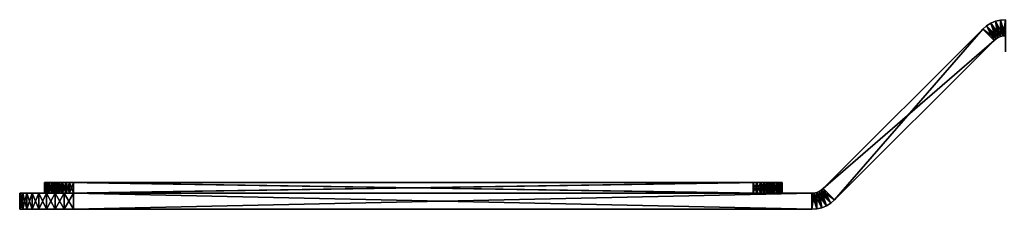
# Model space of a CAD drawing. Header units: inches. Extents: x 5 to 698, y -702 to -684.
# Tile 1 of 256: x 5 to 96, y -702 to -684. Entities that reach past the tile are written whole.
import ezdxf

# ---------------------------------------------------------------- set-up
doc = ezdxf.new("R2010")
doc.units = ezdxf.units.IN
doc.header["$MEASUREMENT"] = 0
doc.layers.get('0').update_dxf_attribs({"true_color": 0x5890e1})

msp = doc.modelspace()

# ---------------------------------------------------------------- meshes
at = {"color": 214, "true_color": 0xb11c95}
mesh = msp.add_polyface(dxfattribs=at)
corners = [(94.369, -685.153, 3.255), (95.43, -686.213, 3.255), (79.51, -700.012, 3.255), (80.57, -701.073, 3.255), (95.43, -686.213, 148.255), (94.369, -685.153, 148.255), (80.57, -701.073, 148.255), (79.51, -700.012, 148.255), (96.027, -685.847, 148.255), (96.021, -684.311, 148.255), (95.563, -684.421, 148.255), (95.809, -685.937, 148.255), (95.128, -684.601, 148.255), (95.609, -686.06, 148.255), (94.727, -684.847, 148.255), (95.609, -686.06, 3.255), (94.727, -684.847, 3.255), (95.809, -685.937, 3.255), (95.128, -684.601, 3.255), (96.027, -685.847, 3.255), (95.563, -684.421, 3.255), (96.256, -685.792, 3.255), (96.021, -684.311, 3.255), (80.212, -701.379, 148.255), (80.212, -701.379, 3.255), (79.811, -701.625, 148.255)]
mesh.append_faces([[corners[k] for k in face] for face in [(0, 1, 2), (2, 1, 3), (4, 5, 6), (6, 5, 7), (5, 0, 7), (7, 0, 2), (3, 1, 6), (6, 1, 4), (8, 9, 10), (8, 10, 11), (11, 10, 12), (11, 12, 13), (13, 12, 14), (13, 14, 4), (4, 14, 5), (1, 0, 15), (15, 0, 16), (15, 16, 17), (17, 16, 18), (17, 18, 19), (19, 18, 20), (19, 20, 21), (21, 20, 22), (9, 22, 20), (9, 20, 10), (10, 20, 18), (10, 18, 12), (12, 18, 16), (12, 16, 14), (14, 16, 0), (14, 0, 5), (4, 1, 13), (13, 1, 15), (13, 15, 11), (11, 15, 17), (11, 17, 8), (7, 23, 6), (3, 6, 23), (3, 23, 24), (24, 23, 25)]], dxfattribs={"color": 214})
mesh = msp.add_polyface(dxfattribs=at)
corners = [(96.49, -685.774, 148.255), (96.49, -684.274, 148.255), (96.256, -685.792, 148.255), (96.021, -684.311, 148.255), (96.027, -685.847, 148.255), (96.256, -685.792, 3.255), (96.021, -684.311, 3.255), (96.49, -685.774, 3.255), (96.49, -684.274, 3.255), (96.49, -684.274, 100.755), (96.49, -684.274, 75.755), (96.49, -684.274, 50.755), (96.49, -684.274, 18.255), (95.809, -685.937, 3.255), (96.027, -685.847, 3.255), (96.49, -685.774, 18.255), (96.49, -685.774, 50.755), (96.49, -685.774, 75.755), (96.49, -685.774, 100.755), (96.49, -686.753, 0.301), (96.49, -687.274, 1.755), (96.49, -687.039, 1.774), (96.49, -686.248, 0.436), (96.49, -686.81, 1.829), (96.49, -685.774, 0.657), (96.49, -686.593, 1.919), (96.49, -685.346, 0.957), (96.49, -685.792, 3.02), (96.49, -684.319, 2.734), (96.49, -685.847, 2.792), (96.49, -684.455, 2.229), (96.49, -685.937, 2.574), (96.49, -684.676, 1.755), (96.49, -686.06, 2.373), (96.49, -684.976, 1.327), (96.49, -686.213, 2.194), (96.49, -686.392, 2.042), (96.49, -687.039, 149.737), (96.49, -687.274, 151.255), (96.49, -686.805, 151.218)]
mesh.append_faces([[corners[k] for k in face] for face in [(0, 1, 2), (2, 1, 3), (2, 3, 4), (5, 6, 7), (7, 6, 8), (1, 9, 3), (3, 9, 10), (10, 11, 6), (6, 11, 12), (6, 12, 8), (10, 6, 3), (4, 13, 14), (4, 14, 2), (2, 14, 5), (5, 7, 15), (15, 16, 5), (5, 16, 17), (5, 17, 2), (2, 17, 18), (2, 18, 0), (19, 20, 21), (19, 21, 22), (22, 21, 23), (22, 23, 24), (24, 23, 25), (24, 25, 26), (7, 8, 27), (27, 8, 28), (27, 28, 29), (29, 28, 30), (29, 30, 31), (31, 30, 32), (31, 32, 33), (33, 32, 34), (33, 34, 35), (35, 34, 26), (35, 26, 36), (36, 26, 25), (37, 38, 39)]], dxfattribs={"color": 214})
mesh = msp.add_polyface(dxfattribs=at)
corners = [(7.022, -700.452, 24.602), (6.991, -700.452, 24.255), (8.991, -700.452, 26.255), (8.991, -700.452, 6.255), (6.991, -700.452, 8.255), (7.022, -700.452, 7.908), (8.307, -700.452, 26.135), (7.991, -700.452, 25.987), (7.112, -700.452, 24.939), (7.112, -700.452, 7.571), (7.259, -700.452, 7.255), (7.459, -700.452, 6.97), (8.644, -700.452, 26.225), (7.706, -700.452, 25.787), (7.706, -700.452, 6.723), (7.991, -700.452, 6.523), (8.644, -700.452, 6.286), (8.307, -700.452, 6.376), (7.706, -699.452, 6.723), (7.991, -699.452, 6.523), (8.307, -699.452, 6.376), (7.991, -699.452, 25.987), (7.706, -699.452, 25.787), (7.691, -700.452, 127.255), (7.691, -700.452, 143.255), (7.691, -699.452, 127.255), (9.691, -700.452, 125.255), (8.691, -700.452, 144.987), (8.406, -700.452, 144.787), (7.812, -700.452, 143.939), (8.159, -700.452, 144.541), (7.959, -700.452, 144.255), (7.722, -699.452, 126.908), (7.722, -700.452, 126.908), (7.812, -699.452, 126.571), (7.812, -700.452, 126.571), (7.959, -699.452, 126.255), (7.959, -700.452, 126.255), (9.691, -701.952, 148.255), (4.691, -701.952, 143.255), (9.691, -701.952, 3.255), (4.993, -701.952, 144.965), (8.823, -701.952, 148.179), (5.861, -701.952, 5.041), (8.823, -701.952, 3.331), (9.691, -700.452, 148.255), (6.478, -700.452, 147.085), (8.823, -700.452, 148.179), (7.191, -700.452, 147.585), (7.981, -700.452, 147.954), (5.861, -700.452, 5.041), (9.691, -700.452, 3.255), (8.823, -700.452, 3.331), (7.981, -700.452, 3.557), (7.981, -701.952, 147.954), (7.191, -701.952, 3.925), (7.981, -701.952, 3.557)]
mesh.append_faces([[corners[k] for k in face] for face in [(0, 1, 2), (2, 1, 3), (3, 1, 4), (3, 4, 5), (6, 7, 8), (5, 9, 3), (3, 9, 10), (3, 10, 11), (0, 2, 8), (8, 2, 12), (8, 12, 6), (7, 13, 8), (11, 14, 3), (3, 14, 15), (16, 15, 17), (11, 18, 14), (14, 19, 15), (15, 20, 17), (6, 21, 7), (7, 22, 13), (23, 24, 25), (26, 24, 23), (27, 28, 29), (29, 28, 30), (29, 30, 31), (23, 32, 33), (33, 34, 35), (35, 36, 37), (38, 39, 40), (41, 38, 42), (43, 44, 40), (45, 46, 47), (47, 48, 49), (50, 51, 52), (50, 52, 53), (42, 49, 54), (54, 49, 48), (55, 53, 56), (56, 53, 52)]], dxfattribs={"color": 214})
mesh = msp.add_polyface(dxfattribs=at)
corners = [(72.991, -699.452, 6.255), (8.991, -700.452, 6.255), (8.991, -699.452, 6.255), (8.991, -700.452, 26.255), (72.991, -700.452, 26.255), (8.991, -699.452, 26.255), (73.691, -699.452, 125.255), (9.691, -700.452, 125.255), (9.691, -699.452, 125.255), (9.691, -700.452, 145.255), (73.691, -700.452, 145.255), (9.691, -699.452, 145.255), (7.691, -700.452, 143.255), (7.812, -700.452, 143.939), (9.344, -700.452, 145.225), (8.406, -700.452, 125.723), (8.691, -700.452, 125.523), (9.344, -700.452, 125.286), (9.007, -700.452, 125.376), (9.344, -699.452, 125.286), (9.007, -699.452, 125.376), (8.691, -699.452, 125.523), (7.691, -699.452, 127.255), (8.406, -699.452, 125.723), (8.406, -699.452, 144.787), (8.691, -699.452, 144.987), (9.007, -699.452, 145.135), (9.344, -699.452, 145.225), (9.007, -700.452, 145.135), (9.691, -701.952, 148.255), (78.449, -701.952, 148.255), (9.691, -700.452, 148.255), (9.691, -700.452, 3.255), (78.449, -700.452, 3.255), (9.691, -701.952, 3.255), (78.449, -700.452, 148.255), (4.691, -700.452, 143.255), (8.823, -700.452, 148.179), (8.823, -701.952, 148.179), (8.823, -701.952, 3.331), (8.823, -700.452, 3.331)]
mesh.append_faces([[corners[k] for k in face] for face in [(0, 1, 2), (3, 4, 5), (1, 4, 3), (2, 5, 0), (6, 7, 8), (9, 10, 11), (7, 10, 9), (9, 12, 7), (13, 9, 14), (7, 15, 16), (7, 16, 17), (17, 16, 18), (8, 11, 6), (19, 20, 21), (8, 22, 11), (19, 21, 8), (8, 21, 23), (24, 25, 11), (11, 25, 26), (11, 26, 27), (16, 20, 18), (18, 20, 19), (18, 19, 17), (17, 19, 8), (17, 8, 7), (9, 11, 27), (9, 27, 14), (14, 27, 26), (14, 26, 28), (28, 26, 25), (29, 30, 31), (32, 33, 34), (34, 30, 29), (31, 35, 36), (36, 33, 32), (29, 31, 37), (29, 37, 38), (39, 40, 32), (39, 32, 34)]], dxfattribs={"color": 214})
mesh = msp.add_polyface(dxfattribs=at)
corners = [(72.991, -700.452, 6.255), (8.991, -700.452, 6.255), (72.991, -699.452, 6.255), (8.991, -699.452, 26.255), (72.991, -700.452, 26.255), (72.991, -699.452, 26.255), (74.871, -700.452, 7.571), (73.339, -700.452, 6.286), (74.991, -700.452, 8.255), (74.524, -700.452, 25.541), (74.277, -700.452, 25.787), (73.991, -700.452, 25.987), (73.339, -700.452, 26.225), (73.676, -700.452, 26.135), (73.339, -699.452, 6.286), (74.871, -699.452, 7.571), (73.339, -699.452, 26.225), (73.676, -699.452, 26.135), (73.991, -699.452, 25.987), (74.991, -699.452, 24.255), (74.277, -699.452, 25.787), (73.676, -699.452, 6.376), (73.676, -700.452, 6.376), (73.991, -699.452, 6.523), (73.991, -700.452, 6.523), (73.691, -700.452, 125.255), (9.691, -700.452, 125.255), (73.691, -699.452, 125.255), (9.691, -699.452, 145.255), (73.691, -700.452, 145.255), (73.691, -699.452, 145.255), (74.039, -699.452, 125.286), (74.039, -700.452, 125.286), (74.039, -700.452, 145.225), (74.039, -699.452, 145.225), (9.691, -700.452, 148.255), (78.449, -701.952, 148.255), (78.449, -700.452, 148.255), (9.691, -701.952, 3.255), (78.449, -700.452, 3.255), (78.449, -701.952, 3.255), (4.691, -700.452, 143.255)]
mesh.append_faces([[corners[k] for k in face] for face in [(0, 1, 2), (3, 4, 5), (0, 4, 1), (6, 0, 7), (0, 8, 4), (9, 10, 4), (4, 10, 11), (4, 11, 12), (12, 11, 13), (14, 2, 15), (2, 3, 5), (16, 17, 18), (5, 19, 2), (16, 18, 5), (5, 18, 20), (0, 2, 14), (0, 14, 7), (7, 14, 21), (7, 21, 22), (22, 21, 23), (22, 23, 24), (11, 18, 17), (11, 17, 13), (13, 17, 16), (13, 16, 12), (12, 16, 5), (12, 5, 4), (25, 26, 27), (28, 29, 30), (25, 29, 26), (27, 28, 30), (25, 27, 31), (25, 31, 32), (33, 34, 30), (33, 30, 29), (35, 36, 37), (38, 39, 40), (40, 36, 38), (41, 37, 39)]], dxfattribs={"color": 214})
mesh = msp.add_polyface(dxfattribs=at)
corners = [(6.991, -700.452, 8.255), (6.991, -700.452, 24.255), (6.991, -699.452, 8.255), (6.991, -699.452, 24.255), (7.112, -700.452, 24.939), (7.706, -700.452, 25.787), (7.459, -700.452, 25.541), (7.259, -700.452, 25.255), (7.022, -699.452, 7.908), (7.022, -700.452, 7.908), (7.112, -699.452, 7.571), (7.112, -700.452, 7.571), (7.259, -699.452, 7.255), (7.259, -700.452, 7.255), (7.459, -699.452, 6.97), (7.459, -700.452, 6.97), (7.706, -699.452, 6.723), (7.459, -699.452, 25.541), (7.259, -699.452, 25.255), (7.112, -699.452, 24.939), (7.022, -699.452, 24.602), (7.022, -700.452, 24.602), (7.981, -701.952, 147.954), (7.191, -701.952, 147.585), (4.993, -701.952, 144.965), (9.691, -701.952, 3.255), (5.361, -701.952, 5.755), (5.861, -701.952, 5.041), (8.823, -701.952, 148.179), (7.191, -701.952, 3.925), (7.981, -701.952, 3.557), (8.823, -701.952, 3.331), (9.691, -700.452, 148.255), (4.993, -700.452, 144.965), (5.361, -700.452, 145.755), (5.861, -700.452, 146.469), (6.478, -700.452, 147.085), (8.823, -700.452, 148.179), (7.191, -700.452, 147.585), (7.191, -700.452, 3.925), (5.861, -700.452, 5.041), (7.981, -700.452, 3.557), (5.361, -700.452, 5.755), (9.691, -700.452, 3.255), (6.478, -701.952, 147.085), (6.478, -701.952, 4.425), (6.478, -700.452, 4.425)]
mesh.append_faces([[corners[k] for k in face] for face in [(0, 1, 2), (2, 1, 3), (4, 5, 6), (4, 6, 7), (0, 2, 8), (0, 8, 9), (9, 8, 10), (9, 10, 11), (11, 10, 12), (11, 12, 13), (13, 12, 14), (13, 14, 15), (15, 14, 16), (5, 17, 6), (6, 17, 18), (6, 18, 7), (7, 18, 19), (7, 19, 4), (4, 19, 20), (4, 20, 21), (21, 20, 3), (21, 3, 1), (22, 23, 24), (25, 26, 27), (24, 28, 22), (29, 30, 27), (27, 30, 31), (32, 33, 34), (34, 35, 32), (32, 35, 36), (37, 36, 38), (39, 40, 41), (42, 43, 40), (22, 38, 23), (23, 38, 36), (23, 36, 44), (45, 46, 39), (45, 39, 29), (29, 39, 41)]], dxfattribs={"color": 214})
mesh = msp.add_polyface(dxfattribs=at)
corners = [(7.022, -699.452, 24.602), (7.112, -699.452, 24.939), (8.991, -699.452, 26.255), (8.644, -699.452, 6.286), (8.307, -699.452, 6.376), (7.991, -699.452, 6.523), (7.112, -699.452, 7.571), (8.991, -699.452, 6.255), (7.259, -699.452, 7.255), (7.459, -699.452, 6.97), (7.022, -699.452, 7.908), (6.991, -699.452, 8.255), (6.991, -699.452, 24.255), (7.706, -699.452, 6.723), (7.259, -699.452, 25.255), (7.459, -699.452, 25.541), (7.706, -699.452, 25.787), (7.991, -699.452, 25.987), (7.706, -700.452, 6.723), (7.991, -700.452, 6.523), (8.307, -700.452, 26.135), (8.307, -699.452, 26.135), (7.991, -700.452, 25.987), (7.706, -700.452, 25.787), (7.691, -699.452, 127.255), (7.691, -700.452, 143.255), (7.691, -699.452, 143.255), (9.691, -699.452, 145.255), (7.691, -700.452, 127.255), (7.722, -699.452, 126.908), (7.722, -700.452, 126.908), (7.812, -699.452, 126.571), (7.812, -700.452, 126.571), (7.959, -699.452, 126.255), (7.959, -700.452, 126.255), (8.159, -699.452, 125.97), (8.159, -700.452, 125.97), (8.406, -699.452, 125.723), (8.406, -700.452, 125.723), (8.406, -700.452, 144.787), (8.406, -699.452, 144.787), (8.159, -699.452, 144.541), (8.159, -700.452, 144.541), (7.959, -699.452, 144.255), (7.959, -700.452, 144.255), (7.812, -699.452, 143.939), (7.812, -700.452, 143.939), (7.722, -699.452, 143.602), (7.722, -700.452, 143.602)]
mesh.append_faces([[corners[k] for k in face] for face in [(0, 1, 2), (3, 4, 5), (6, 7, 8), (8, 7, 9), (6, 10, 7), (7, 10, 11), (7, 11, 2), (2, 11, 12), (2, 12, 0), (7, 5, 13), (7, 13, 9), (1, 14, 2), (2, 14, 15), (2, 15, 16), (16, 17, 2), (18, 13, 5), (19, 5, 4), (20, 21, 17), (22, 17, 16), (23, 16, 15), (24, 25, 26), (27, 24, 26), (28, 24, 29), (30, 29, 31), (32, 31, 33), (34, 33, 35), (34, 35, 36), (36, 35, 37), (36, 37, 38), (39, 40, 41), (39, 41, 42), (42, 41, 43), (42, 43, 44), (44, 43, 45), (44, 45, 46), (46, 45, 47), (46, 47, 48), (48, 47, 26), (48, 26, 25)]], dxfattribs={"color": 214})
mesh = msp.add_polyface(dxfattribs=at)
corners = [(8.991, -700.452, 6.255), (7.991, -700.452, 6.523), (8.644, -700.452, 6.286), (8.644, -699.452, 6.286), (7.991, -699.452, 6.523), (8.991, -699.452, 6.255), (8.991, -699.452, 26.255), (7.991, -699.452, 25.987), (8.307, -699.452, 26.135), (8.644, -699.452, 26.225), (8.307, -700.452, 6.376), (8.307, -699.452, 6.376), (8.991, -700.452, 26.255), (8.644, -700.452, 26.225), (8.307, -700.452, 26.135), (7.722, -700.452, 143.602), (7.691, -700.452, 143.255), (9.691, -700.452, 145.255), (9.691, -700.452, 125.255), (7.691, -700.452, 127.255), (7.722, -700.452, 126.908), (9.007, -700.452, 145.135), (8.691, -700.452, 144.987), (7.812, -700.452, 143.939), (7.812, -700.452, 126.571), (7.959, -700.452, 126.255), (8.159, -700.452, 125.97), (9.344, -700.452, 145.225), (8.406, -700.452, 125.723), (7.722, -699.452, 143.602), (7.812, -699.452, 143.939), (9.691, -699.452, 145.255), (7.812, -699.452, 126.571), (9.691, -699.452, 125.255), (7.959, -699.452, 126.255), (8.159, -699.452, 125.97), (7.722, -699.452, 126.908), (7.691, -699.452, 127.255), (7.691, -699.452, 143.255), (8.406, -699.452, 125.723), (7.959, -699.452, 144.255), (8.159, -699.452, 144.541), (8.406, -699.452, 144.787), (8.691, -699.452, 125.523), (8.691, -700.452, 125.523), (9.007, -699.452, 125.376), (8.691, -699.452, 144.987), (8.406, -700.452, 144.787), (8.823, -701.952, 148.179), (8.823, -700.452, 148.179), (7.981, -700.452, 147.954), (7.981, -701.952, 3.557), (8.823, -700.452, 3.331), (8.823, -701.952, 3.331)]
mesh.append_faces([[corners[k] for k in face] for face in [(0, 1, 2), (3, 4, 5), (6, 7, 8), (6, 8, 9), (10, 11, 3), (10, 3, 2), (2, 3, 5), (2, 5, 0), (12, 6, 9), (12, 9, 13), (13, 9, 8), (13, 8, 14), (15, 16, 17), (18, 19, 20), (21, 22, 23), (20, 24, 18), (18, 24, 25), (18, 25, 26), (15, 17, 23), (23, 27, 21), (26, 28, 18), (29, 30, 31), (32, 33, 34), (34, 33, 35), (32, 36, 33), (33, 36, 37), (31, 38, 29), (33, 39, 35), (30, 40, 31), (31, 40, 41), (31, 41, 42), (28, 39, 43), (28, 43, 44), (44, 43, 45), (21, 46, 22), (22, 46, 42), (22, 42, 47), (48, 49, 50), (51, 52, 53)]], dxfattribs={"color": 214})
mesh = msp.add_polyface(dxfattribs=at)
corners = [(74.871, -700.452, 7.571), (74.961, -700.452, 7.908), (72.991, -700.452, 6.255), (74.991, -700.452, 8.255), (72.991, -700.452, 26.255), (74.991, -700.452, 24.255), (74.961, -700.452, 24.602), (73.339, -700.452, 6.286), (73.676, -700.452, 6.376), (73.991, -700.452, 6.523), (74.724, -700.452, 7.255), (74.277, -700.452, 6.723), (74.871, -700.452, 24.939), (74.724, -700.452, 25.255), (74.524, -700.452, 25.541), (74.871, -699.452, 7.571), (72.991, -699.452, 6.255), (74.961, -699.452, 7.908), (74.871, -699.452, 24.939), (72.991, -699.452, 26.255), (74.724, -699.452, 25.255), (74.524, -699.452, 25.541), (74.961, -699.452, 24.602), (74.991, -699.452, 24.255), (74.991, -699.452, 8.255), (74.277, -699.452, 25.787), (74.277, -699.452, 6.723), (73.991, -699.452, 6.523), (74.524, -699.452, 6.97), (74.724, -699.452, 7.255), (73.676, -699.452, 6.376), (73.339, -699.452, 6.286), (74.277, -700.452, 25.787), (73.991, -699.452, 25.987), (73.991, -700.452, 25.987), (75.571, -700.452, 126.571), (73.691, -700.452, 125.255), (74.039, -700.452, 125.286), (75.691, -700.452, 127.255), (73.691, -700.452, 145.255), (74.691, -700.452, 144.987), (74.039, -700.452, 145.225), (74.376, -700.452, 145.135), (74.039, -699.452, 125.286), (73.691, -699.452, 125.255), (75.571, -699.452, 126.571), (74.039, -699.452, 145.225), (74.376, -699.452, 145.135), (74.691, -699.452, 144.987), (73.691, -699.452, 145.255), (75.691, -699.452, 143.255), (74.376, -699.452, 125.376), (74.376, -700.452, 125.376)]
mesh.append_faces([[corners[k] for k in face] for face in [(0, 1, 2), (2, 1, 3), (4, 3, 5), (4, 5, 6), (7, 8, 0), (0, 8, 9), (10, 9, 11), (6, 12, 4), (4, 12, 13), (4, 13, 14), (15, 16, 17), (18, 19, 20), (20, 19, 21), (18, 22, 19), (19, 22, 23), (16, 23, 24), (16, 24, 17), (19, 25, 21), (26, 27, 28), (28, 27, 29), (15, 27, 30), (15, 30, 31), (9, 27, 26), (9, 26, 11), (11, 26, 28), (14, 25, 32), (32, 25, 33), (32, 33, 34), (35, 36, 37), (36, 38, 39), (39, 40, 41), (41, 40, 42), (43, 44, 45), (46, 47, 48), (49, 50, 44), (46, 48, 49), (37, 43, 51), (37, 51, 52), (42, 47, 46), (42, 46, 41)]], dxfattribs={"color": 214})
mesh = msp.add_polyface(dxfattribs=at)
corners = [(74.871, -700.452, 7.571), (73.991, -700.452, 6.523), (74.724, -700.452, 7.255), (74.277, -700.452, 6.723), (74.524, -700.452, 6.97), (74.724, -699.452, 7.255), (73.991, -699.452, 6.523), (74.871, -699.452, 7.571), (74.524, -699.452, 6.97), (74.961, -699.452, 7.908), (74.961, -700.452, 7.908), (74.991, -699.452, 8.255), (74.961, -700.452, 24.602), (74.961, -699.452, 24.602), (74.871, -699.452, 24.939), (74.871, -700.452, 24.939), (74.724, -699.452, 25.255), (74.724, -700.452, 25.255), (74.524, -699.452, 25.541), (74.524, -700.452, 25.541), (74.277, -699.452, 25.787), (74.039, -700.452, 125.286), (74.376, -700.452, 125.376), (75.571, -700.452, 126.571), (74.691, -700.452, 125.523), (73.691, -700.452, 145.255), (75.571, -700.452, 143.939), (75.424, -700.452, 144.255), (75.224, -700.452, 144.541), (74.977, -700.452, 144.787), (74.691, -700.452, 144.987), (75.571, -699.452, 143.939), (73.691, -699.452, 145.255), (75.424, -699.452, 144.255), (75.224, -699.452, 144.541), (74.691, -699.452, 144.987), (74.977, -699.452, 144.787), (74.977, -699.452, 125.723), (74.691, -699.452, 125.523), (75.224, -699.452, 125.97), (75.571, -699.452, 126.571), (74.376, -699.452, 125.376), (74.039, -699.452, 125.286), (74.977, -700.452, 125.723), (74.376, -699.452, 145.135), (74.376, -700.452, 145.135)]
mesh.append_faces([[corners[k] for k in face] for face in [(0, 1, 2), (2, 3, 4), (5, 6, 7), (3, 8, 4), (4, 8, 5), (4, 5, 2), (2, 5, 7), (2, 7, 0), (0, 7, 9), (0, 9, 10), (10, 9, 11), (12, 13, 14), (12, 14, 15), (15, 14, 16), (15, 16, 17), (17, 16, 18), (17, 18, 19), (19, 18, 20), (21, 22, 23), (23, 22, 24), (25, 26, 27), (25, 27, 28), (28, 29, 25), (25, 29, 30), (31, 32, 33), (33, 32, 34), (32, 35, 36), (32, 36, 34), (37, 38, 39), (40, 38, 41), (40, 41, 42), (22, 41, 38), (22, 38, 24), (24, 38, 37), (24, 37, 43), (29, 36, 35), (29, 35, 30), (30, 35, 44), (30, 44, 45)]], dxfattribs={"color": 214})
mesh = msp.add_polyface(dxfattribs=at)
corners = [(74.991, -699.452, 8.255), (74.991, -699.452, 24.255), (74.991, -700.452, 8.255), (74.991, -700.452, 24.255), (74.961, -700.452, 7.908), (74.961, -699.452, 24.602), (74.961, -700.452, 24.602), (75.571, -700.452, 126.571), (75.661, -700.452, 126.908), (73.691, -700.452, 125.255), (75.691, -700.452, 127.255), (73.691, -700.452, 145.255), (75.691, -700.452, 143.255), (75.661, -700.452, 143.602), (74.691, -700.452, 125.523), (75.424, -700.452, 126.255), (74.977, -700.452, 125.723), (75.224, -700.452, 125.97), (75.571, -700.452, 143.939), (75.571, -699.452, 126.571), (73.691, -699.452, 125.255), (75.661, -699.452, 126.908), (75.571, -699.452, 143.939), (75.661, -699.452, 143.602), (73.691, -699.452, 145.255), (75.691, -699.452, 143.255), (75.691, -699.452, 127.255), (75.224, -699.452, 125.97), (74.691, -699.452, 125.523), (75.424, -699.452, 126.255), (74.977, -699.452, 125.723), (75.424, -699.452, 144.255), (75.424, -700.452, 144.255), (75.224, -699.452, 144.541), (75.224, -700.452, 144.541), (74.977, -699.452, 144.787), (74.977, -700.452, 144.787)]
mesh.append_faces([[corners[k] for k in face] for face in [(0, 1, 2), (2, 1, 3), (4, 0, 2), (3, 1, 5), (3, 5, 6), (7, 8, 9), (9, 8, 10), (11, 10, 12), (11, 12, 13), (7, 14, 15), (15, 14, 16), (15, 16, 17), (13, 18, 11), (19, 20, 21), (22, 23, 24), (24, 23, 25), (20, 25, 26), (20, 26, 21), (27, 28, 29), (29, 28, 19), (16, 30, 27), (16, 27, 17), (17, 27, 29), (17, 29, 15), (15, 29, 19), (15, 19, 7), (7, 19, 21), (7, 21, 8), (8, 21, 26), (8, 26, 10), (12, 23, 13), (13, 23, 22), (13, 22, 18), (18, 22, 31), (18, 31, 32), (32, 31, 33), (32, 33, 34), (34, 33, 35), (34, 35, 36)]], dxfattribs={"color": 214})
mesh = msp.add_polyface(dxfattribs=at)
corners = [(75.691, -699.452, 127.255), (75.691, -699.452, 143.255), (75.691, -700.452, 127.255), (75.691, -700.452, 143.255), (75.661, -699.452, 143.602), (79.51, -700.012, 3.255), (80.57, -701.073, 3.255), (79.331, -700.165, 3.255), (80.212, -701.379, 3.255), (79.13, -700.288, 3.255), (79.811, -701.625, 3.255), (78.912, -700.378, 3.255), (79.376, -701.805, 3.255), (78.683, -700.433, 3.255), (78.918, -701.915, 3.255), (78.449, -700.452, 3.255), (78.449, -701.952, 3.255), (78.449, -700.452, 148.255), (78.449, -701.952, 148.255), (78.683, -700.433, 148.255), (78.918, -701.915, 148.255), (78.912, -700.378, 148.255), (79.376, -701.805, 148.255), (79.13, -700.288, 148.255), (79.811, -701.625, 148.255), (79.331, -700.165, 148.255), (80.212, -701.379, 148.255), (79.51, -700.012, 148.255)]
mesh.append_faces([[corners[k] for k in face] for face in [(0, 1, 2), (2, 1, 3), (3, 1, 4), (5, 6, 7), (7, 6, 8), (7, 8, 9), (9, 8, 10), (9, 10, 11), (11, 10, 12), (11, 12, 13), (13, 12, 14), (13, 14, 15), (15, 14, 16), (17, 18, 19), (19, 18, 20), (19, 20, 21), (21, 20, 22), (21, 22, 23), (23, 22, 24), (23, 24, 25), (25, 24, 26), (25, 26, 27), (8, 24, 10), (10, 24, 22), (10, 22, 12), (12, 22, 20), (12, 20, 14), (14, 20, 18), (14, 18, 16), (15, 17, 13), (13, 17, 19), (13, 19, 11), (11, 19, 21), (11, 21, 9), (9, 21, 23), (9, 23, 7), (7, 23, 25), (7, 25, 5), (5, 25, 27)]], dxfattribs={"color": 214})
mesh = msp.add_polyface(dxfattribs=at)
corners = [(4.767, -701.952, 144.123), (4.691, -701.952, 143.255), (9.691, -701.952, 148.255), (9.691, -701.952, 3.255), (4.691, -701.952, 8.255), (4.767, -701.952, 7.387), (7.191, -701.952, 147.585), (6.478, -701.952, 147.085), (4.993, -701.952, 144.965), (5.861, -701.952, 146.469), (5.361, -701.952, 145.755), (4.993, -701.952, 6.545), (5.361, -701.952, 5.755), (5.861, -701.952, 5.041), (6.478, -701.952, 4.425), (7.191, -701.952, 3.925), (5.361, -700.452, 5.755), (4.993, -700.452, 6.545), (9.691, -700.452, 3.255), (7.191, -700.452, 3.925), (6.478, -700.452, 4.425), (5.861, -700.452, 5.041), (4.767, -700.452, 7.387), (4.691, -700.452, 8.255), (4.691, -700.452, 143.255), (4.767, -700.452, 144.123), (9.691, -700.452, 148.255), (4.993, -700.452, 144.965), (6.478, -700.452, 147.085), (5.861, -700.452, 146.469), (5.361, -700.452, 145.755)]
mesh.append_faces([[corners[k] for k in face] for face in [(0, 1, 2), (3, 1, 4), (3, 4, 5), (6, 7, 8), (8, 7, 9), (8, 9, 10), (5, 11, 3), (3, 11, 12), (0, 2, 8), (13, 14, 15), (16, 17, 18), (19, 20, 21), (17, 22, 18), (18, 22, 23), (18, 23, 24), (24, 25, 26), (26, 25, 27), (24, 23, 1), (1, 23, 4), (7, 28, 29), (7, 29, 9), (9, 29, 30), (9, 30, 10), (10, 30, 27), (10, 27, 8), (8, 27, 25), (8, 25, 0), (0, 25, 24), (0, 24, 1), (4, 23, 22), (4, 22, 5), (5, 22, 17), (5, 17, 11), (11, 17, 16), (11, 16, 12), (12, 16, 21), (12, 21, 13), (13, 21, 20), (13, 20, 14)]], dxfattribs={"color": 214})

doc.saveas('drawing.dxf')
